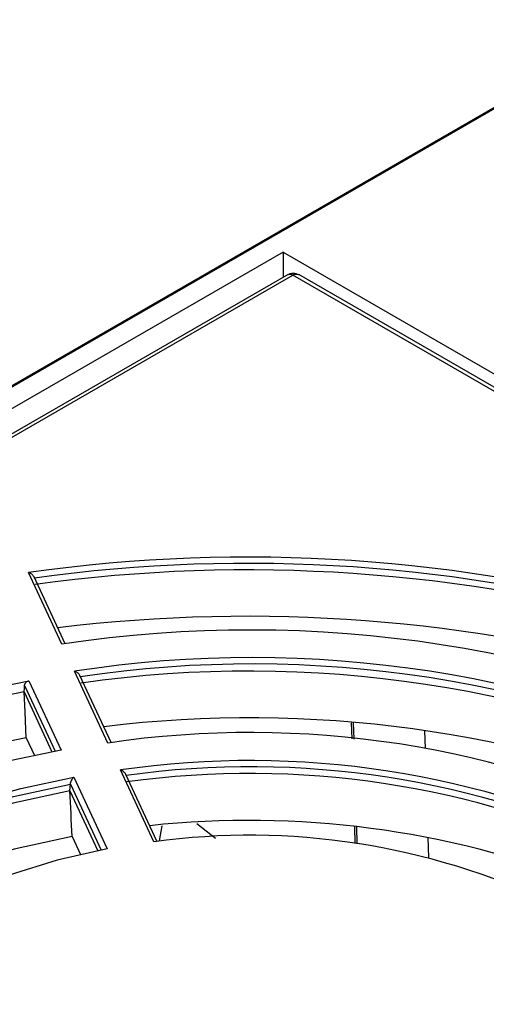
# Model space of a CAD drawing. Header units: inches. Extents: x -287 to -97, y 229 to 474.
# Tile 11 of 17: x -224 to -208, y 440 to 474. Entities that reach past the tile are written whole.
import ezdxf

# ---------------------------------------------------------------- set-up
doc = ezdxf.new("R2010")
doc.units = ezdxf.units.IN
doc.header["$MEASUREMENT"] = 0

# ---------------------------------------------------------------- blocks, each defined once
blk = doc.blocks.new('block 36')
at = {"color": 7, "lineweight": 25}
blk.add_lwpolyline([(-202.735, 473.506), (-286.457, 425.175)], dxfattribs=at)
blk = doc.blocks.new('block 61')
at = {"color": 7, "lineweight": 25}
blk.add_lwpolyline([(-214.867, 464.864), (-271.611, 432.106)], dxfattribs=at)
blk = doc.blocks.new('block 75')
at = {"color": 7, "lineweight": 25}
blk.add_lwpolyline([(-167.806, 437.906), (-214.51, 464.868)], dxfattribs=at)
blk = doc.blocks.new('block 84')
at = {"color": 7, "lineweight": 25}
blk.add_lwpolyline([(-219.318, 445.647), (-220.371, 447.916)], dxfattribs=at)
blk = doc.blocks.new('block 93')
at = {"color": 7, "lineweight": 25}
blk.add_lwpolyline([(-220.873, 448.997), (-221.925, 451.265)], dxfattribs=at)
blk = doc.blocks.new('block 95')
at = {"color": 7, "lineweight": 25}
blk.add_lwpolyline([(-222.427, 452.346), (-223.479, 454.613)], dxfattribs=at)
blk = doc.blocks.new('block 102')
at = {"color": 7, "lineweight": 25}
blk.add_open_spline([(-214.571, 464.879), (-214.579, 464.882), (-214.586, 464.885), (-214.594, 464.887), (-214.624, 464.897), (-214.657, 464.899), (-214.689, 464.9), (-214.724, 464.901), (-214.758, 464.9), (-214.788, 464.892), (-214.804, 464.888), (-214.818, 464.881), (-214.833, 464.875)], degree=3, knots=[0, 0, 0, 0, 1, 1, 1, 2, 2, 2, 3, 3, 3, 4, 4, 4, 4], dxfattribs=at)
blk = doc.blocks.new('block 361')
at = {"color": 7, "lineweight": 25}
blk.add_open_spline([(-198.589, 447.776), (-205.868, 451.381), (-214.083, 452.652), (-222.111, 451.415)], degree=3, dxfattribs=at)
blk = doc.blocks.new('block 362')
at = {"color": 7, "lineweight": 25}
blk.add_lwpolyline([(-220.981, 448.98), (-222.111, 451.415)], dxfattribs=at)
blk = doc.blocks.new('block 363')
at = {"color": 7, "lineweight": 25}
blk.add_open_spline([(-201.676, 445.994), (-207.663, 448.913), (-214.392, 449.954), (-220.981, 448.98)], degree=3, dxfattribs=at)
blk = doc.blocks.new('block 369')
at = {"color": 7, "lineweight": 25}
blk.add_lwpolyline([(-235.111, 440.333), (-234.455, 441.367), (-233.629, 442.359), (-232.641, 443.301), (-231.501, 444.183), (-230.219, 444.999), (-228.808, 445.739), (-227.279, 446.397), (-225.647, 446.967), (-223.928, 447.443), (-222.138, 447.822)], dxfattribs=at)
blk = doc.blocks.new('block 371')
at = {"color": 7, "lineweight": 25}
blk.add_lwpolyline([(-221.007, 445.387), (-222.695, 445.005), (-224.293, 444.511), (-225.78, 443.912), (-227.134, 443.217), (-228.338, 442.435), (-229.375, 441.577), (-230.23, 440.654), (-230.892, 439.68)], dxfattribs=at)
blk = doc.blocks.new('block 372')
at = {"color": 7, "lineweight": 25}
blk.add_lwpolyline([(-222.138, 447.822), (-221.007, 445.387)], dxfattribs=at)
blk = doc.blocks.new('block 377')
at = {"color": 7, "lineweight": 25}
blk.add_open_spline([(-202.835, 445.326), (-208.334, 447.993), (-214.508, 448.948), (-220.557, 448.067)], degree=3, dxfattribs=at)
blk = doc.blocks.new('block 378')
at = {"color": 7, "lineweight": 25}
blk.add_lwpolyline([(-219.426, 445.631), (-220.557, 448.067)], dxfattribs=at)
blk = doc.blocks.new('block 379')
at = {"color": 7, "lineweight": 25}
blk.add_open_spline([(-205.923, 443.543), (-210.125, 445.537), (-214.818, 446.263), (-219.426, 445.631)], degree=3, dxfattribs=at)
blk = doc.blocks.new('block 385')
at = {"color": 7, "lineweight": 25}
blk.add_lwpolyline([(-222.562, 448.736), (-224.515, 448.326), (-226.39, 447.809), (-228.17, 447.189), (-229.838, 446.473), (-231.377, 445.667), (-232.773, 444.778), (-234.014, 443.815), (-235.088, 442.788), (-235.984, 441.706), (-236.693, 440.578)], dxfattribs=at)
blk = doc.blocks.new('block 386')
at = {"color": 7, "lineweight": 25}
blk.add_lwpolyline([(-223.654, 451.089), (-222.562, 448.736)], dxfattribs=at)
blk = doc.blocks.new('block 387')
at = {"color": 7, "lineweight": 25}
blk.add_lwpolyline([(-240.769, 441.208), (-240.008, 442.456), (-239.058, 443.659), (-237.925, 444.809), (-236.619, 445.895), (-235.15, 446.91), (-233.53, 447.845), (-231.772, 448.693), (-229.89, 449.447), (-227.899, 450.101), (-225.815, 450.649), (-223.654, 451.089)], dxfattribs=at)
blk = doc.blocks.new('block 393')
at = {"color": 7, "lineweight": 25}
blk.add_lwpolyline([(-271.451, 432.09), (-214.709, 464.847)], dxfattribs=at)
blk = doc.blocks.new('block 422')
at = {"color": 7, "lineweight": 25}
blk.add_open_spline([(-201.93, 453.308), (-208.996, 455.294), (-216.397, 455.789), (-223.664, 454.762)], degree=3, dxfattribs=at)
blk = doc.blocks.new('block 423')
at = {"color": 7, "lineweight": 25}
blk.add_lwpolyline([(-222.534, 452.328), (-223.664, 454.762)], dxfattribs=at)
blk = doc.blocks.new('block 424')
at = {"color": 7, "lineweight": 25}
blk.add_open_spline([(-197.431, 448.445), (-205.204, 452.279), (-213.967, 453.634), (-222.534, 452.328)], degree=3, dxfattribs=at)
blk = doc.blocks.new('block 582')
at = {"color": 7, "lineweight": 25}
blk.add_lwpolyline([(-210.245, 449.395), (-210.227, 448.792)], dxfattribs=at)
blk = doc.blocks.new('block 583')
at = {"color": 7, "lineweight": 25}
blk.add_lwpolyline([(-210.136, 445.781), (-210.115, 445.094)], dxfattribs=at)
blk = doc.blocks.new('block 598')
at = {"color": 7, "lineweight": 25}
blk.add_lwpolyline([(-212.53, 445.564), (-212.547, 446.138)], dxfattribs=at)
blk = doc.blocks.new('block 599')
at = {"color": 7, "lineweight": 25}
blk.add_lwpolyline([(-212.637, 449.113), (-212.654, 449.659)], dxfattribs=at)
blk = doc.blocks.new('block 658')
at = {"color": 7, "lineweight": 25}
blk.add_lwpolyline([(-202.655, 473.499), (-286.377, 425.167)], dxfattribs=at)
blk = doc.blocks.new('block 664')
at = {"color": 7, "lineweight": 25}
blk.add_lwpolyline([(-215.044, 465.628), (-197.281, 455.374)], dxfattribs=at)
blk = doc.blocks.new('block 665')
at = {"color": 7, "lineweight": 25}
blk.add_lwpolyline([(-215.044, 465.628), (-272.744, 432.319)], dxfattribs=at)
blk = doc.blocks.new('block 961')
at = {"color": 7, "lineweight": 25}
blk.add_lwpolyline([(-215.044, 465.628), (-215.044, 464.762)], dxfattribs=at)
blk = doc.blocks.new('block 1101')
at = {"color": 7, "lineweight": 25}
blk.add_lwpolyline([(-234.88, 440.329), (-234.173, 441.391), (-233.239, 442.454), (-232.116, 443.455), (-230.818, 444.382), (-229.358, 445.225), (-227.752, 445.974), (-226.019, 446.622), (-224.178, 447.162), (-222.248, 447.586)], dxfattribs=at)
blk = doc.blocks.new('block 1102')
at = {"color": 7, "lineweight": 25}
blk.add_open_spline([(-222.248, 447.586), (-222.248, 447.595), (-222.247, 447.604), (-222.245, 447.613), (-222.243, 447.622), (-222.241, 447.632), (-222.238, 447.643), (-222.235, 447.654), (-222.231, 447.664), (-222.227, 447.675), (-222.223, 447.687), (-222.218, 447.698), (-222.213, 447.709), (-222.208, 447.72), (-222.202, 447.73), (-222.197, 447.739), (-222.191, 447.751), (-222.185, 447.761), (-222.178, 447.771), (-222.173, 447.779), (-222.167, 447.787), (-222.162, 447.794), (-222.154, 447.804), (-222.146, 447.813), (-222.138, 447.822)], degree=3, knots=[0, 0, 0, 0, 1, 1, 1, 2, 2, 2, 3, 3, 3, 4, 4, 4, 5, 5, 5, 6, 6, 6, 7, 7, 7, 8, 8, 8, 8], dxfattribs=at)
blk = doc.blocks.new('block 1103')
at = {"color": 7, "lineweight": 25}
blk.add_lwpolyline([(-222.264, 447.363), (-222.255, 447.488), (-222.248, 447.586)], dxfattribs=at)
blk = doc.blocks.new('block 1104')
at = {"color": 7, "lineweight": 25}
blk.add_lwpolyline([(-222.264, 447.363), (-224.185, 446.938), (-226.019, 446.4), (-227.745, 445.754), (-229.344, 445.007), (-230.799, 444.167), (-232.093, 443.244), (-233.213, 442.247), (-234.145, 441.188), (-234.748, 440.308)], dxfattribs=at)
blk = doc.blocks.new('block 1105')
at = {"color": 7, "lineweight": 25}
blk.add_open_spline([(-222.191, 445.807), (-222.216, 446.327), (-222.24, 446.845), (-222.264, 447.363)], degree=3, dxfattribs=at)
blk = doc.blocks.new('block 1106')
at = {"color": 7, "lineweight": 25}
blk.add_lwpolyline([(-222.191, 445.807), (-224.149, 445.38), (-226.019, 444.837), (-227.777, 444.182), (-229.406, 443.423), (-230.885, 442.569), (-232.2, 441.629), (-233.334, 440.614), (-233.764, 440.156)], dxfattribs=at)
blk = doc.blocks.new('block 1110')
at = {"color": 7, "lineweight": 25}
blk.add_open_spline([(-223.803, 450.935), (-223.802, 450.944), (-223.801, 450.953), (-223.798, 450.961), (-223.796, 450.97), (-223.793, 450.979), (-223.789, 450.987), (-223.781, 451.004), (-223.77, 451.02), (-223.756, 451.034), (-223.742, 451.048), (-223.726, 451.06), (-223.709, 451.069), (-223.7, 451.074), (-223.691, 451.078), (-223.682, 451.081), (-223.672, 451.084), (-223.663, 451.086), (-223.654, 451.089)], degree=3, knots=[0, 0, 0, 0, 1, 1, 1, 2, 2, 2, 3, 3, 3, 4, 4, 4, 5, 5, 5, 6, 6, 6, 6], dxfattribs=at)
blk = doc.blocks.new('block 1111')
at = {"color": 7, "lineweight": 25}
blk.add_lwpolyline([(-223.818, 450.712), (-223.81, 450.837), (-223.803, 450.935)], dxfattribs=at)
blk = doc.blocks.new('block 1112')
at = {"color": 7, "lineweight": 25}
blk.add_lwpolyline([(-223.818, 450.712), (-225.94, 450.272), (-227.987, 449.725), (-229.942, 449.077), (-231.791, 448.333), (-233.519, 447.497), (-235.113, 446.577), (-236.561, 445.579), (-237.851, 444.512), (-238.973, 443.383), (-239.919, 442.201), (-240.555, 441.206)], dxfattribs=at)
blk = doc.blocks.new('block 1113')
at = {"color": 7, "lineweight": 25}
blk.add_lwpolyline([(-223.745, 449.155), (-223.786, 450.027), (-223.818, 450.712)], dxfattribs=at)
blk = doc.blocks.new('block 1114')
at = {"color": 7, "lineweight": 25}
blk.add_lwpolyline([(-223.745, 449.155), (-225.897, 448.714), (-227.973, 448.164), (-229.956, 447.511), (-231.831, 446.758), (-233.582, 445.912), (-235.197, 444.98), (-236.662, 443.969), (-237.966, 442.887), (-239.098, 441.742), (-239.661, 441.068)], dxfattribs=at)
blk = doc.blocks.new('block 1116')
at = {"color": 7, "lineweight": 25}
blk.add_open_spline([(-203.065, 445.203), (-208.441, 447.778), (-214.457, 448.709), (-220.36, 447.878)], degree=3, dxfattribs=at)
blk = doc.blocks.new('block 1117')
at = {"color": 7, "lineweight": 25}
blk.add_open_spline([(-220.36, 447.878), (-220.361, 447.887), (-220.363, 447.895), (-220.366, 447.903), (-220.369, 447.913), (-220.373, 447.921), (-220.378, 447.93), (-220.384, 447.94), (-220.391, 447.949), (-220.398, 447.958), (-220.405, 447.968), (-220.414, 447.977), (-220.423, 447.986), (-220.432, 447.995), (-220.441, 448.002), (-220.451, 448.01), (-220.462, 448.018), (-220.474, 448.026), (-220.485, 448.033), (-220.495, 448.039), (-220.504, 448.044), (-220.514, 448.049), (-220.528, 448.056), (-220.542, 448.061), (-220.557, 448.067)], degree=3, knots=[0, 0, 0, 0, 1, 1, 1, 2, 2, 2, 3, 3, 3, 4, 4, 4, 5, 5, 5, 6, 6, 6, 7, 7, 7, 8, 8, 8, 8], dxfattribs=at)
blk = doc.blocks.new('block 1119')
at = {"color": 7, "lineweight": 25}
blk.add_open_spline([(-203.311, 445.105), (-208.622, 447.571), (-214.531, 448.459), (-220.332, 447.661)], degree=3, dxfattribs=at)
blk = doc.blocks.new('block 1120')
at = {"color": 7, "lineweight": 25}
blk.add_open_spline([(-204.816, 444.236), (-209.507, 446.048), (-214.563, 446.713), (-219.563, 446.176)], degree=3, dxfattribs=at)
blk = doc.blocks.new('block 1132')
at = {"color": 7, "lineweight": 25}
blk.add_open_spline([(-198.819, 447.655), (-205.976, 451.162), (-214.031, 452.408), (-221.914, 451.227)], degree=3, dxfattribs=at)
blk = doc.blocks.new('block 1133')
at = {"color": 7, "lineweight": 25}
blk.add_open_spline([(-221.914, 451.227), (-221.916, 451.236), (-221.917, 451.244), (-221.92, 451.252), (-221.923, 451.261), (-221.928, 451.27), (-221.933, 451.279), (-221.938, 451.289), (-221.945, 451.298), (-221.952, 451.307), (-221.96, 451.317), (-221.968, 451.326), (-221.977, 451.335), (-221.986, 451.343), (-221.996, 451.351), (-222.005, 451.358), (-222.016, 451.366), (-222.028, 451.374), (-222.039, 451.381), (-222.049, 451.387), (-222.058, 451.392), (-222.068, 451.397), (-222.082, 451.404), (-222.096, 451.409), (-222.111, 451.415)], degree=3, knots=[0, 0, 0, 0, 1, 1, 1, 2, 2, 2, 3, 3, 3, 4, 4, 4, 5, 5, 5, 6, 6, 6, 7, 7, 7, 8, 8, 8, 8], dxfattribs=at)
blk = doc.blocks.new('block 1137')
at = {"color": 7, "lineweight": 25}
blk.add_open_spline([(-199.061, 447.558), (-206.164, 450.93), (-214.104, 452.131), (-221.887, 451.01)], degree=3, dxfattribs=at)
blk = doc.blocks.new('block 1139')
at = {"color": 7, "lineweight": 25}
blk.add_open_spline([(-200.528, 446.712), (-207.033, 449.417), (-214.128, 450.389), (-221.121, 449.532)], degree=3, dxfattribs=at)
blk = doc.blocks.new('block 1141')
at = {"color": 7, "lineweight": 25}
blk.add_lwpolyline([(-219.231, 445.666), (-219.139, 446.17)], dxfattribs=at)
blk = doc.blocks.new('block 1142')
at = {"color": 7, "lineweight": 25}
blk.add_lwpolyline([(-217.964, 446.255), (-217.327, 445.756)], dxfattribs=at)
blk = doc.blocks.new('block 1158')
at = {"color": 7, "lineweight": 25}
blk.add_lwpolyline([(-222.264, 447.363), (-221.319, 445.326)], dxfattribs=at)
blk = doc.blocks.new('block 1159')
at = {"color": 7, "lineweight": 25}
blk.add_lwpolyline([(-222.191, 445.807), (-221.909, 445.199)], dxfattribs=at)
blk = doc.blocks.new('block 1163')
at = {"color": 7, "lineweight": 25}
blk.add_lwpolyline([(-212.599, 445.574), (-212.616, 446.146)], dxfattribs=at)
blk = doc.blocks.new('block 1164')
at = {"color": 7, "lineweight": 25}
blk.add_lwpolyline([(-212.706, 449.12), (-212.723, 449.664)], dxfattribs=at)
blk = doc.blocks.new('block 1168')
at = {"color": 7, "lineweight": 25}
blk.add_open_spline([(-202.025, 453.113), (-208.996, 455.069), (-216.296, 455.567), (-223.468, 454.575)], degree=3, dxfattribs=at)
blk = doc.blocks.new('block 1169')
at = {"color": 7, "lineweight": 25}
blk.add_open_spline([(-223.468, 454.575), (-223.469, 454.583), (-223.471, 454.592), (-223.474, 454.6), (-223.477, 454.609), (-223.481, 454.618), (-223.486, 454.627), (-223.492, 454.636), (-223.499, 454.645), (-223.506, 454.654), (-223.513, 454.664), (-223.522, 454.673), (-223.531, 454.682), (-223.54, 454.69), (-223.549, 454.698), (-223.559, 454.705), (-223.57, 454.714), (-223.581, 454.721), (-223.593, 454.728), (-223.602, 454.734), (-223.612, 454.74), (-223.622, 454.744), (-223.636, 454.751), (-223.65, 454.757), (-223.664, 454.762)], degree=3, knots=[0, 0, 0, 0, 1, 1, 1, 2, 2, 2, 3, 3, 3, 4, 4, 4, 5, 5, 5, 6, 6, 6, 7, 7, 7, 8, 8, 8, 8], dxfattribs=at)
blk = doc.blocks.new('block 1173')
at = {"color": 7, "lineweight": 25}
blk.add_open_spline([(-202.038, 452.896), (-208.997, 454.844), (-216.282, 455.342), (-223.44, 454.358)], degree=3, dxfattribs=at)
blk = doc.blocks.new('block 1176')
at = {"color": 7, "lineweight": 25}
blk.add_open_spline([(-201.976, 451.312), (-208.705, 453.199), (-215.74, 453.733), (-222.677, 452.885)], degree=3, dxfattribs=at)
blk = doc.blocks.new('block 1180')
at = {"color": 7, "lineweight": 25}
blk.add_lwpolyline([(-223.818, 450.712), (-222.875, 448.678)], dxfattribs=at)
blk = doc.blocks.new('block 1181')
at = {"color": 7, "lineweight": 25}
blk.add_lwpolyline([(-223.745, 449.155), (-223.47, 448.561)], dxfattribs=at)
blk = doc.blocks.new('block 1386')
at = {"color": 253, "lineweight": 25}
blk.add_lwpolyline([(-167.923, 437.838), (-214.709, 464.847)], dxfattribs=at)
blk = doc.blocks.new('block 1447')
at = {"color": 253, "lineweight": 25}
blk.add_open_spline([(-214.868, 464.862), (-214.859, 464.867), (-214.85, 464.871), (-214.84, 464.874), (-214.828, 464.878), (-214.814, 464.878), (-214.8, 464.877), (-214.786, 464.876), (-214.771, 464.873), (-214.755, 464.868), (-214.74, 464.863), (-214.724, 464.855), (-214.709, 464.847)], degree=3, knots=[0, 0, 0, 0, 1, 1, 1, 2, 2, 2, 3, 3, 3, 4, 4, 4, 4], dxfattribs=at)
blk = doc.blocks.new('block 1455')
at = {"color": 253, "lineweight": 25}
blk.add_open_spline([(-214.709, 464.847), (-214.689, 464.857), (-214.668, 464.867), (-214.648, 464.873), (-214.627, 464.879), (-214.606, 464.882), (-214.586, 464.882), (-214.564, 464.882), (-214.544, 464.879), (-214.525, 464.871), (-214.513, 464.867), (-214.501, 464.86), (-214.49, 464.853)], degree=3, knots=[0, 0, 0, 0, 1, 1, 1, 2, 2, 2, 3, 3, 3, 4, 4, 4, 4], dxfattribs=at)
blk = doc.blocks.new('block 1456')
at = {"color": 253, "lineweight": 25}
blk.add_lwpolyline([(-222.248, 447.586), (-221.209, 445.348)], dxfattribs=at)
blk = doc.blocks.new('block 1462')
at = {"color": 253, "lineweight": 25}
blk.add_lwpolyline([(-223.803, 450.935), (-222.765, 448.699)], dxfattribs=at)

msp = doc.modelspace()

# ---------------------------------------------------------------- block references
for name in ['block 36', 'block 658', 'block 665', 'block 664', 'block 961', 'block 61', 'block 393', 'block 1447', 'block 102', 'block 1455', 'block 1386', 'block 75', 'block 422', 'block 1168', 'block 1173', 'block 423', 'block 1169', 'block 95', 'block 1176', 'block 424', 'block 361', 'block 1132', 'block 1137', 'block 362', 'block 1133', 'block 387', 'block 1110', 'block 386', 'block 93', 'block 1111', 'block 1462', 'block 1112', 'block 1113', 'block 1180', 'block 1139', 'block 363', 'block 1164', 'block 599', 'block 582', 'block 1114', 'block 1181', 'block 385', 'block 377', 'block 1116', 'block 1119', 'block 378', 'block 1117', 'block 369', 'block 1102', 'block 372', 'block 84', 'block 1101', 'block 1103', 'block 1456', 'block 1104', 'block 1105', 'block 1158', 'block 1120', 'block 379', 'block 1141', 'block 1142', 'block 1163', 'block 598', 'block 1106', 'block 1159', 'block 583', 'block 371']:
    msp.add_blockref(name, (0, 0))

doc.saveas('drawing.dxf')
